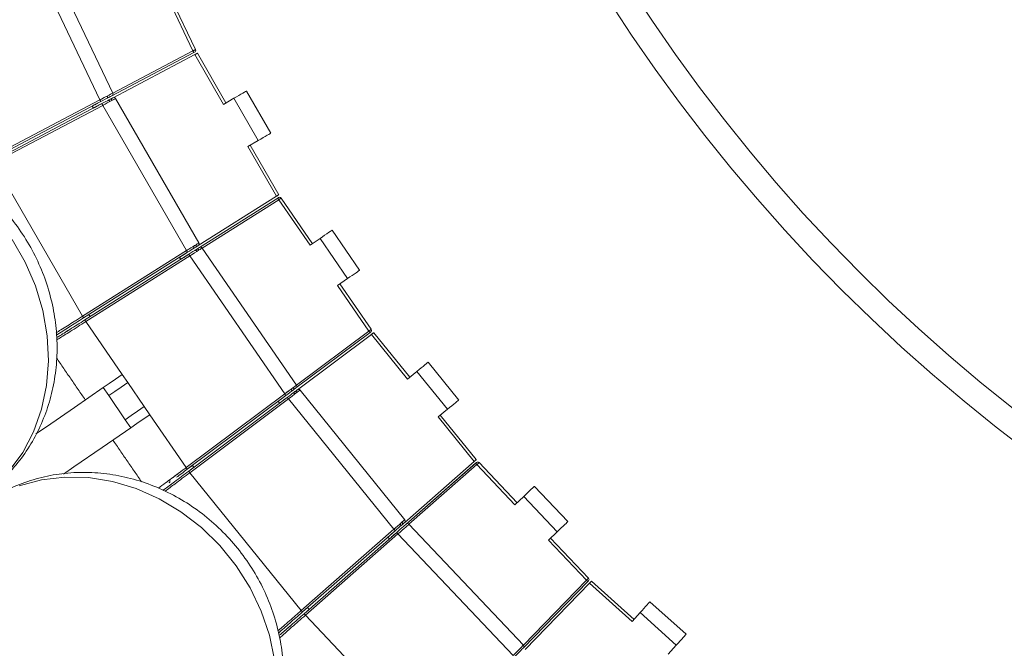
# Model space of a CAD drawing. Header units: millimetres. Extents: x 95 to 591, y 325 to 1119.
# Tile 5 of 55: x 314 to 364, y 417 to 450. Entities that reach past the tile are written whole.
import ezdxf

# ---------------------------------------------------------------- set-up
doc = ezdxf.new("R2010")
doc.units = ezdxf.units.MM

msp = doc.modelspace()

# ---------------------------------------------------------------- linework, layer by layer
at = {"color": 7, "linetype": 'Continuous', "lineweight": 15}
for p, q in [((317.985, 445.431), (314.28, 453.198)), ((318.651, 445.777), (314.968, 453.498)), ((322.9, 448.012), (321.678, 450.575)), ((322.766, 447.946), (321.543, 450.51)), ((322.812, 447.858), (318.607, 445.645)), ((322.811, 447.857), (318.607, 445.645)), ((318.649, 445.78), (322.766, 447.946)), ((318.662, 445.539), (322.863, 447.752)), ((322.857, 447.881), (322.812, 447.858)), ((324.337, 445.199), (322.863, 447.752)), ((324.467, 445.274), (322.996, 447.822)), ((324.467, 445.274), (322.996, 447.822)), ((323.078, 438.083), (318.795, 445.501)), ((324.337, 445.199), (324.875, 445.509)), ((326.125, 443.344), (324.875, 445.509)), ((326.775, 443.719), (325.525, 445.884)), ((312.386, 442.485), (317.985, 445.431)), ((318.031, 445.342), (312.432, 442.396)), ((312.489, 442.288), (318.087, 445.236)), ((318.133, 445.148), (312.536, 442.199)), ((317.649, 445.005), (317.593, 445.112)), ((317.962, 445.306), (317.865, 445.255)), ((317.92, 445.149), (318.017, 445.2)), ((322.441, 437.686), (318.133, 445.148)), ((326.125, 443.344), (325.587, 443.033)), ((327.062, 440.48), (325.587, 443.033)), ((327.189, 440.56), (325.717, 443.108)), ((327.189, 440.56), (325.717, 443.108)), ((317.089, 434.313), (312.536, 442.199)), ((327.062, 440.48), (323.045, 437.948)), ((323.109, 437.848), (327.128, 440.383)), ((323.109, 437.848), (327.126, 440.382)), ((327.181, 440.299), (323.247, 437.816)), ((327.128, 440.383), (327.17, 440.41)), ((328.79, 437.958), (327.181, 440.299)), ((328.913, 438.043), (327.306, 440.382)), ((331.336, 436.674), (329.92, 438.734)), ((328.79, 437.958), (329.302, 438.31)), ((330.718, 436.249), (329.302, 438.31)), ((317.089, 434.313), (322.441, 437.686)), ((322.495, 437.601), (317.142, 434.228)), ((317.208, 434.124), (322.559, 437.5)), ((322.612, 437.416), (317.261, 434.04)), ((322.428, 437.56), (322.335, 437.501)), ((322.399, 437.4), (322.492, 437.458)), ((327.486, 430.324), (322.612, 437.416)), ((328.09, 430.77), (323.245, 437.82)), ((322.14, 437.236), (322.076, 437.337)), ((330.718, 436.249), (330.206, 435.897)), ((331.815, 433.556), (330.206, 435.897)), ((331.937, 433.643), (330.329, 435.982)), ((317.423, 434.405), (317.145, 434.23)), ((317.488, 434.301), (317.423, 434.405)), ((317.207, 434.124), (317.488, 434.301)), ((319.131, 431.319), (317.261, 434.04)), ((331.875, 433.476), (328.067, 430.633)), ((331.873, 433.475), (328.067, 430.633)), ((328.087, 430.773), (331.815, 433.556)), ((328.138, 430.537), (331.941, 433.38)), ((331.915, 433.506), (331.875, 433.476)), ((333.797, 431.089), (331.941, 433.38)), ((333.913, 431.183), (332.061, 433.47)), ((333.913, 431.183), (332.061, 433.47)), ((336.436, 430.009), (334.862, 431.951)), ((319.131, 431.319), (319.414, 430.907)), ((333.797, 431.089), (334.28, 431.479)), ((335.853, 429.537), (334.28, 431.479)), ((320.264, 429.671), (319.414, 430.907)), ((318.158, 430.651), (318.441, 430.238)), ((322.417, 426.539), (327.486, 430.324)), ((333.666, 423.863), (328.276, 430.52)), ((319.291, 429.002), (318.441, 430.238)), ((327.546, 430.244), (322.477, 426.459)), ((322.55, 426.36), (327.617, 430.148)), ((327.677, 430.068), (322.61, 426.28)), ((327.221, 429.851), (327.149, 429.947)), ((327.483, 430.197), (327.395, 430.131)), ((327.467, 430.035), (327.554, 430.101)), ((333.099, 423.372), (327.677, 430.068)), ((320.547, 429.259), (320.264, 429.671)), ((335.853, 429.537), (335.37, 429.146)), ((319.574, 428.59), (319.291, 429.002)), ((322.417, 426.539), (320.547, 429.259)), ((337.226, 426.854), (335.37, 429.146)), ((337.339, 426.953), (335.487, 429.24)), ((337.339, 426.953), (335.487, 429.24)), ((337.226, 426.854), (333.655, 423.725)), ((333.733, 423.636), (337.306, 426.769)), ((333.733, 423.636), (337.305, 426.768)), ((337.306, 426.769), (337.344, 426.802)), ((339.436, 424.737), (337.482, 426.796)), ((322.742, 426.657), (322.476, 426.458)), ((322.552, 426.362), (322.815, 426.558)), ((328.341, 419.203), (322.61, 426.28)), ((322.815, 426.558), (322.742, 426.657)), ((337.372, 426.694), (333.875, 423.627)), ((339.327, 424.633), (337.372, 426.694)), ((342.043, 423.764), (340.322, 425.577)), ((339.327, 424.633), (339.778, 425.061)), ((341.499, 423.248), (339.778, 425.061)), ((328.341, 419.203), (333.099, 423.372)), ((333.165, 423.297), (328.407, 419.128)), ((333.106, 423.245), (333.024, 423.173)), ((339.76, 417.425), (333.872, 423.629)), ((341.499, 423.248), (341.048, 422.82)), ((328.488, 419.036), (333.244, 423.207)), ((333.31, 423.132), (328.554, 418.96)), ((332.872, 422.88), (332.793, 422.97)), ((333.103, 423.083), (333.185, 423.155)), ((339.234, 416.89), (333.31, 423.132)), ((343.003, 420.759), (341.048, 422.82)), ((343.111, 420.864), (341.157, 422.923)), ((339.757, 417.427), (343.003, 420.759)), ((343.075, 420.69), (339.759, 417.286)), ((343.074, 420.689), (339.759, 417.286)), ((343.11, 420.726), (343.075, 420.69)), ((345.448, 418.743), (343.261, 420.713)), ((345.448, 418.743), (343.261, 420.713)), ((339.845, 417.202), (343.156, 420.605)), ((345.347, 418.632), (343.156, 420.605)), ((328.656, 419.346), (328.409, 419.129)), ((328.487, 419.035), (328.737, 419.254)), ((328.737, 419.254), (328.656, 419.346)), ((348.123, 417.978), (346.265, 419.651)), ((330.826, 416.566), (328.554, 418.96)), ((345.347, 418.632), (345.763, 419.094)), ((347.621, 417.421), (345.763, 419.094)), ((347.621, 417.421), (347.205, 416.959))]:
    msp.add_line(p, q, dxfattribs=at)
at = {"color": 7, "linetype": 'Continuous', "lineweight": 15, "flags": 128}
for points in [[(322.766, 447.946), (322.789, 447.958), (322.812, 447.969), (322.833, 447.979), (322.852, 447.989), (322.869, 447.997), (322.882, 448.004), (322.892, 448.008), (322.898, 448.011), (322.9, 448.012)], [(322.812, 447.858), (322.811, 447.859), (322.809, 447.864), (322.804, 447.873), (322.799, 447.884), (322.792, 447.897), (322.783, 447.912), (322.775, 447.929), (322.766, 447.946)], [(322.996, 447.822), (322.994, 447.821), (322.987, 447.818), (322.977, 447.812), (322.963, 447.805), (322.945, 447.796), (322.925, 447.785), (322.903, 447.773), (322.88, 447.761), (322.856, 447.748)], [(322.996, 447.822), (322.994, 447.821), (322.988, 447.818), (322.978, 447.813), (322.965, 447.806), (322.948, 447.797), (322.929, 447.787), (322.908, 447.776), (322.886, 447.764), (322.863, 447.752)], [(317.915, 445.394), (318.069, 445.474), (318.202, 445.544)], [(317.985, 445.431), (318.115, 445.498), (318.239, 445.563), (318.355, 445.623), (318.456, 445.675), (318.538, 445.718), (318.6, 445.75), (318.638, 445.77), (318.651, 445.777)], [(318.607, 445.645), (318.596, 445.639), (318.563, 445.622), (318.51, 445.594), (318.438, 445.556), (318.351, 445.51), (318.251, 445.458), (318.144, 445.401), (318.031, 445.342)], [(318.087, 445.236), (318.187, 445.289), (318.283, 445.34), (318.374, 445.388), (318.457, 445.431), (318.528, 445.468), (318.585, 445.499), (318.627, 445.521), (318.653, 445.535), (318.662, 445.539)], [(318.795, 445.501), (318.785, 445.496), (318.755, 445.48), (318.707, 445.454), (318.64, 445.418), (318.559, 445.375), (318.464, 445.324), (318.36, 445.269), (318.248, 445.209), (318.133, 445.148)], [(318.359, 445.625), (318.367, 445.608), (318.373, 445.59), (318.376, 445.573), (318.378, 445.557), (318.377, 445.543), (318.373, 445.531), (318.368, 445.521), (318.36, 445.515)], [(324.875, 445.509), (325.002, 445.582), (325.124, 445.653), (325.236, 445.718), (325.335, 445.774), (325.415, 445.821), (325.475, 445.856), (325.512, 445.877), (325.525, 445.884)], [(317.745, 445.192), (317.724, 445.18), (317.696, 445.166), (317.664, 445.149), (317.627, 445.129), (317.593, 445.112)], [(317.649, 445.005), (317.682, 445.023), (317.719, 445.043), (317.752, 445.06), (317.779, 445.074), (317.801, 445.086)], [(317.865, 445.255), (317.84, 445.242), (317.816, 445.229), (317.794, 445.218), (317.775, 445.207), (317.758, 445.198), (317.745, 445.192)], [(317.801, 445.086), (317.814, 445.092), (317.83, 445.101), (317.85, 445.111), (317.872, 445.123), (317.896, 445.136), (317.92, 445.149)], [(317.985, 445.431), (317.994, 445.413), (318.002, 445.397), (318.011, 445.382), (318.018, 445.368), (318.023, 445.357), (318.028, 445.349), (318.03, 445.344), (318.031, 445.342)], [(318.064, 445.111), (318.217, 445.193), (318.341, 445.259)], [(318.133, 445.148), (318.124, 445.165), (318.115, 445.182), (318.107, 445.197), (318.1, 445.21), (318.095, 445.221), (318.09, 445.229), (318.088, 445.235), (318.087, 445.236)], [(318.416, 445.409), (318.425, 445.412), (318.436, 445.412), (318.447, 445.408), (318.46, 445.4), (318.472, 445.39), (318.484, 445.377), (318.495, 445.362), (318.505, 445.346)], [(318.529, 445.469), (318.539, 445.472), (318.55, 445.472), (318.561, 445.468), (318.574, 445.46), (318.586, 445.45), (318.598, 445.437), (318.609, 445.422), (318.619, 445.406)], [(326.775, 443.719), (326.762, 443.712), (326.725, 443.691), (326.665, 443.656), (326.585, 443.609), (326.486, 443.552), (326.374, 443.488), (326.252, 443.417), (326.125, 443.344)], [(327.055, 440.476), (327.078, 440.49), (327.1, 440.504), (327.121, 440.517), (327.14, 440.529), (327.157, 440.54), (327.17, 440.548), (327.18, 440.555), (327.187, 440.559), (327.189, 440.56)], [(327.062, 440.48), (327.084, 440.494), (327.105, 440.507), (327.125, 440.52), (327.143, 440.531), (327.159, 440.541), (327.172, 440.549), (327.181, 440.555), (327.187, 440.559), (327.189, 440.56)], [(327.181, 440.299), (327.171, 440.315), (327.161, 440.331), (327.151, 440.346), (327.143, 440.358), (327.137, 440.369), (327.132, 440.377), (327.129, 440.382), (327.128, 440.383)], [(327.306, 440.382), (327.304, 440.381), (327.298, 440.377), (327.289, 440.371), (327.276, 440.362), (327.261, 440.352), (327.243, 440.34), (327.224, 440.327), (327.203, 440.313), (327.181, 440.299)], [(329.302, 438.31), (329.422, 438.392), (329.538, 438.472), (329.645, 438.546), (329.739, 438.61), (329.816, 438.663), (329.873, 438.702), (329.908, 438.726), (329.92, 438.734)], [(313.322, 426.367), (314.017, 427.323), (314.575, 428.386), (314.985, 429.538), (315.241, 430.758), (315.338, 432.024), (315.274, 433.315), (315.05, 434.605), (314.671, 435.874), (314.142, 437.098), (313.474, 438.255)], [(322.441, 437.686), (322.552, 437.755), (322.659, 437.822), (322.76, 437.884), (322.851, 437.941), (322.929, 437.99), (322.993, 438.03), (323.04, 438.059), (323.069, 438.077), (323.078, 438.083)], [(323.045, 437.948), (323.037, 437.943), (323.012, 437.927), (322.971, 437.902), (322.916, 437.867), (322.848, 437.824), (322.77, 437.775), (322.683, 437.72), (322.59, 437.662), (322.495, 437.601)], [(322.799, 437.909), (322.808, 437.892), (322.816, 437.875), (322.821, 437.858), (322.823, 437.843), (322.824, 437.828), (322.821, 437.816), (322.816, 437.806), (322.809, 437.8)], [(322.908, 437.978), (322.917, 437.961), (322.925, 437.944), (322.93, 437.927), (322.932, 437.911), (322.932, 437.897), (322.93, 437.885), (322.925, 437.875), (322.918, 437.868)], [(322.221, 437.429), (322.201, 437.416), (322.174, 437.4), (322.143, 437.38), (322.108, 437.358), (322.076, 437.337)], [(322.335, 437.501), (322.312, 437.486), (322.289, 437.472), (322.268, 437.459), (322.249, 437.447), (322.233, 437.437), (322.221, 437.429)], [(322.285, 437.328), (322.298, 437.336), (322.313, 437.346), (322.332, 437.358), (322.353, 437.371), (322.376, 437.385), (322.399, 437.4)], [(322.641, 437.811), (322.522, 437.736), (322.375, 437.644)], [(322.495, 437.601), (322.494, 437.603), (322.491, 437.608), (322.486, 437.616), (322.479, 437.626), (322.471, 437.639), (322.462, 437.654), (322.452, 437.67), (322.441, 437.686)], [(322.811, 437.543), (322.692, 437.467), (322.546, 437.374)], [(322.559, 437.5), (322.666, 437.568), (322.769, 437.633), (322.864, 437.693), (322.948, 437.746), (323.016, 437.789), (323.067, 437.821), (323.098, 437.841), (323.109, 437.848)], [(322.559, 437.5), (322.56, 437.499), (322.563, 437.494), (322.568, 437.486), (322.574, 437.476), (322.582, 437.463), (322.592, 437.448), (322.602, 437.432), (322.612, 437.416)], [(323.245, 437.82), (323.232, 437.812), (323.196, 437.789), (323.138, 437.752), (323.059, 437.701), (322.963, 437.64), (322.854, 437.57), (322.735, 437.495), (322.612, 437.416)], [(322.873, 437.699), (322.882, 437.702), (322.893, 437.703), (322.905, 437.7), (322.918, 437.693), (322.931, 437.684), (322.944, 437.672), (322.956, 437.658), (322.968, 437.643)], [(322.982, 437.767), (322.991, 437.771), (323.002, 437.771), (323.014, 437.768), (323.027, 437.762), (323.04, 437.753), (323.053, 437.741), (323.065, 437.727), (323.076, 437.711)], [(322.095, 437.208), (322.134, 437.233), (322.172, 437.257), (322.207, 437.279), (322.239, 437.298), (322.265, 437.315), (322.285, 437.328)], [(331.336, 436.674), (331.324, 436.666), (331.289, 436.642), (331.232, 436.602), (331.155, 436.55), (331.061, 436.485), (330.954, 436.412), (330.838, 436.332), (330.718, 436.249)], [(317.142, 434.228), (317.141, 434.23), (317.138, 434.235), (317.133, 434.243), (317.127, 434.253), (317.119, 434.266), (317.11, 434.28), (317.1, 434.296), (317.089, 434.313)], [(317.208, 434.124), (317.209, 434.123), (317.212, 434.118), (317.217, 434.11), (317.224, 434.1), (317.232, 434.087), (317.241, 434.072), (317.251, 434.056), (317.261, 434.04)], [(331.815, 433.556), (331.836, 433.571), (331.857, 433.586), (331.876, 433.6), (331.893, 433.612), (331.909, 433.623), (331.921, 433.631), (331.93, 433.638), (331.935, 433.642), (331.937, 433.643)], [(331.875, 433.476), (331.873, 433.478), (331.87, 433.482), (331.864, 433.49), (331.857, 433.5), (331.848, 433.512), (331.838, 433.526), (331.826, 433.541), (331.815, 433.556)], [(332.061, 433.47), (332.059, 433.469), (332.054, 433.464), (332.044, 433.457), (332.031, 433.448), (332.016, 433.436), (331.998, 433.422), (331.978, 433.407), (331.956, 433.391), (331.935, 433.375)], [(332.061, 433.47), (332.06, 433.469), (332.054, 433.465), (332.045, 433.458), (332.033, 433.449), (332.018, 433.438), (332.001, 433.425), (331.982, 433.411), (331.962, 433.396), (331.941, 433.38)], [(334.28, 431.479), (334.393, 431.572), (334.503, 431.66), (334.603, 431.742), (334.692, 431.813), (334.764, 431.872), (334.818, 431.916), (334.851, 431.942), (334.862, 431.951)], [(318.158, 430.651), (318.464, 430.861), (318.792, 431.087), (319.131, 431.319)], [(318.441, 430.238), (318.748, 430.449), (319.075, 430.674), (319.414, 430.907)], [(314.699, 428.273), (315.232, 428.64), (316.682, 429.636), (318.158, 430.651)], [(327.423, 430.277), (327.563, 430.38), (327.676, 430.464)], [(327.486, 430.324), (327.604, 430.411), (327.717, 430.495), (327.821, 430.572), (327.913, 430.639), (327.988, 430.695), (328.044, 430.736), (328.078, 430.761), (328.09, 430.77)], [(327.486, 430.324), (327.498, 430.308), (327.509, 430.293), (327.519, 430.28), (327.528, 430.267), (327.536, 430.257), (327.541, 430.25), (327.545, 430.245), (327.546, 430.244)], [(328.067, 430.633), (328.057, 430.626), (328.027, 430.604), (327.979, 430.568), (327.914, 430.519), (327.835, 430.46), (327.745, 430.393), (327.648, 430.32), (327.546, 430.244)], [(327.617, 430.148), (327.708, 430.216), (327.795, 430.281), (327.878, 430.343), (327.952, 430.398), (328.016, 430.446), (328.068, 430.485), (328.107, 430.514), (328.13, 430.531), (328.138, 430.537)], [(328.276, 430.52), (328.267, 430.513), (328.24, 430.493), (328.196, 430.46), (328.136, 430.414), (328.062, 430.359), (327.976, 430.294), (327.882, 430.223), (327.781, 430.146), (327.677, 430.068)], [(327.825, 430.575), (327.836, 430.559), (327.844, 430.542), (327.851, 430.526), (327.855, 430.51), (327.856, 430.496), (327.854, 430.484), (327.85, 430.474), (327.844, 430.466)], [(327.915, 430.37), (327.924, 430.375), (327.935, 430.376), (327.947, 430.374), (327.96, 430.369), (327.974, 430.36), (327.988, 430.35), (328.001, 430.337), (328.014, 430.322)], [(327.928, 430.652), (327.939, 430.636), (327.947, 430.619), (327.954, 430.603), (327.958, 430.587), (327.959, 430.573), (327.958, 430.561), (327.953, 430.551), (327.947, 430.543)], [(328.018, 430.448), (328.027, 430.452), (328.038, 430.453), (328.05, 430.451), (328.063, 430.446), (328.077, 430.437), (328.091, 430.427), (328.104, 430.414), (328.117, 430.399)], [(327.287, 430.051), (327.268, 430.036), (327.243, 430.017), (327.213, 429.995), (327.18, 429.97), (327.149, 429.947)], [(327.221, 429.851), (327.251, 429.874), (327.285, 429.899), (327.314, 429.921), (327.339, 429.94), (327.358, 429.954)], [(327.395, 430.131), (327.373, 430.115), (327.351, 430.099), (327.331, 430.084), (327.314, 430.07), (327.299, 430.059), (327.287, 430.051)], [(327.358, 429.954), (327.37, 429.963), (327.385, 429.974), (327.403, 429.988), (327.423, 430.003), (327.444, 430.019), (327.467, 430.035)], [(327.614, 430.021), (327.753, 430.125), (327.865, 430.21)], [(327.677, 430.068), (327.665, 430.083), (327.654, 430.098), (327.644, 430.112), (327.635, 430.124), (327.627, 430.134), (327.622, 430.142), (327.618, 430.146), (327.617, 430.148)], [(336.436, 430.009), (336.425, 430), (336.391, 429.973), (336.338, 429.929), (336.265, 429.87), (336.177, 429.799), (336.076, 429.717), (335.967, 429.629), (335.853, 429.537)], [(319.291, 429.002), (319.597, 429.213), (319.925, 429.438), (320.264, 429.671)], [(320.547, 429.259), (320.208, 429.026), (319.88, 428.801), (319.574, 428.59)], [(319.574, 428.59), (318.098, 427.576), (316.648, 426.58), (316.109, 426.209)], [(337.22, 426.849), (337.24, 426.867), (337.26, 426.884), (337.279, 426.9), (337.296, 426.915), (337.311, 426.928), (337.323, 426.939), (337.331, 426.947), (337.337, 426.951), (337.339, 426.953)], [(337.226, 426.854), (337.245, 426.871), (337.264, 426.888), (337.282, 426.904), (337.298, 426.918), (337.312, 426.93), (337.324, 426.94), (337.332, 426.947), (337.337, 426.951), (337.339, 426.953)], [(337.372, 426.694), (337.359, 426.708), (337.347, 426.723), (337.335, 426.736), (337.325, 426.747), (337.317, 426.756), (337.311, 426.763), (337.307, 426.768), (337.306, 426.769)], [(337.482, 426.796), (337.48, 426.794), (337.476, 426.789), (337.467, 426.782), (337.456, 426.772), (337.443, 426.759), (337.427, 426.745), (337.41, 426.729), (337.391, 426.711), (337.372, 426.694)], [(322.417, 426.539), (322.429, 426.523), (322.44, 426.508), (322.45, 426.494), (322.459, 426.482), (322.467, 426.472), (322.472, 426.465), (322.476, 426.46), (322.477, 426.459)], [(322.61, 426.28), (322.598, 426.296), (322.587, 426.311), (322.577, 426.325), (322.568, 426.337), (322.56, 426.347), (322.555, 426.354), (322.551, 426.359), (322.55, 426.36)], [(324.152, 408.802), (324.373, 408.989), (325.184, 409.817), (325.863, 410.766), (326.4, 411.818), (326.785, 412.956), (327.01, 414.158), (327.072, 415.403), (326.969, 416.669), (326.704, 417.933), (326.281, 419.173), (325.708, 420.367), (324.994, 421.493), (324.154, 422.531), (323.201, 423.463), (322.152, 424.271), (321.027, 424.943), (319.846, 425.465), (318.629, 425.829), (317.398, 426.027), (316.176, 426.057), (314.983, 425.917), (313.842, 425.611)], [(339.778, 425.061), (339.884, 425.162), (339.986, 425.259), (340.08, 425.348), (340.163, 425.426), (340.23, 425.49), (340.281, 425.538), (340.311, 425.567), (340.322, 425.577)], [(333.099, 423.372), (333.198, 423.457), (333.293, 423.54), (333.383, 423.618), (333.464, 423.688), (333.534, 423.748), (333.59, 423.798), (333.632, 423.834), (333.658, 423.856), (333.666, 423.863)], [(333.655, 423.725), (333.647, 423.719), (333.625, 423.699), (333.589, 423.668), (333.54, 423.625), (333.48, 423.572), (333.41, 423.511), (333.333, 423.443), (333.25, 423.371), (333.165, 423.297)], [(333.515, 423.733), (333.526, 423.718), (333.536, 423.702), (333.544, 423.686), (333.549, 423.671), (333.551, 423.657), (333.551, 423.644), (333.548, 423.634), (333.542, 423.626)], [(342.043, 423.764), (342.032, 423.754), (342.001, 423.725), (341.951, 423.677), (341.883, 423.613), (341.801, 423.534), (341.707, 423.445), (341.605, 423.348), (341.499, 423.248)], [(333.278, 423.526), (333.171, 423.434), (333.04, 423.32)], [(333.165, 423.297), (333.164, 423.298), (333.16, 423.302), (333.154, 423.309), (333.146, 423.319), (333.136, 423.33), (333.125, 423.343), (333.112, 423.357), (333.099, 423.372)], [(333.244, 423.207), (333.34, 423.291), (333.431, 423.371), (333.516, 423.445), (333.59, 423.51), (333.651, 423.564), (333.696, 423.603), (333.724, 423.628), (333.733, 423.636)], [(333.872, 423.629), (333.861, 423.62), (333.829, 423.592), (333.777, 423.546), (333.707, 423.484), (333.622, 423.408), (333.525, 423.322), (333.42, 423.229), (333.31, 423.132)], [(333.418, 423.648), (333.43, 423.633), (333.44, 423.617), (333.447, 423.601), (333.452, 423.586), (333.455, 423.572), (333.454, 423.56), (333.451, 423.549), (333.445, 423.542)], [(332.922, 423.084), (332.904, 423.068), (332.881, 423.047), (332.853, 423.023), (332.822, 422.996), (332.793, 422.97)], [(332.872, 422.88), (332.901, 422.906), (332.932, 422.933), (332.96, 422.957), (332.983, 422.978), (333.001, 422.994)], [(333.024, 423.173), (333.003, 423.154), (332.983, 423.137), (332.964, 423.12), (332.947, 423.106), (332.933, 423.093), (332.922, 423.084)], [(333.001, 422.994), (333.012, 423.003), (333.026, 423.016), (333.043, 423.03), (333.062, 423.047), (333.082, 423.065), (333.103, 423.083)], [(333.244, 423.207), (333.246, 423.205), (333.249, 423.201), (333.255, 423.194), (333.264, 423.185), (333.274, 423.174), (333.285, 423.161), (333.297, 423.146), (333.31, 423.132)], [(343.003, 420.759), (343.022, 420.778), (343.04, 420.795), (343.057, 420.812), (343.073, 420.827), (343.086, 420.84), (343.097, 420.85), (343.104, 420.858), (343.109, 420.863), (343.111, 420.864)], [(343.075, 420.69), (343.074, 420.691), (343.07, 420.695), (343.063, 420.701), (343.054, 420.71), (343.043, 420.721), (343.031, 420.733), (343.017, 420.746), (343.003, 420.759)], [(343.261, 420.713), (343.259, 420.711), (343.254, 420.706), (343.246, 420.697), (343.234, 420.686), (343.221, 420.672), (343.205, 420.656), (343.188, 420.638), (343.169, 420.619), (343.15, 420.599)], [(343.261, 420.713), (343.259, 420.711), (343.254, 420.706), (343.247, 420.698), (343.236, 420.687), (343.223, 420.674), (343.208, 420.659), (343.192, 420.642), (343.174, 420.624), (343.156, 420.605)], [(328.407, 419.128), (328.405, 419.129), (328.402, 419.134), (328.396, 419.14), (328.387, 419.15), (328.377, 419.161), (328.366, 419.174), (328.354, 419.188), (328.341, 419.203)], [(345.763, 419.094), (345.861, 419.202), (345.955, 419.307), (346.042, 419.403), (346.118, 419.488), (346.18, 419.557), (346.227, 419.609), (346.255, 419.64), (346.265, 419.651)], [(328.488, 419.036), (328.489, 419.034), (328.493, 419.03), (328.499, 419.023), (328.507, 419.014), (328.517, 419.002), (328.528, 418.989), (328.541, 418.975), (328.554, 418.96)], [(348.123, 417.978), (348.113, 417.968), (348.084, 417.936), (348.038, 417.884), (347.976, 417.815), (347.9, 417.731), (347.813, 417.634), (347.719, 417.53), (347.621, 417.421)], [(339.234, 416.89), (339.336, 416.994), (339.435, 417.094), (339.526, 417.187), (339.606, 417.268), (339.671, 417.334), (339.72, 417.384), (339.75, 417.414), (339.76, 417.425)], [(339.759, 417.286), (339.751, 417.277), (339.725, 417.25), (339.683, 417.207), (339.626, 417.149), (339.558, 417.079), (339.479, 416.998), (339.394, 416.911), (339.305, 416.82)]]:
    msp.add_lwpolyline(points, dxfattribs=at)
at = {"color": 7, "linetype": 'Continuous', "lineweight": 15}
for radius in [88.5, 87.215]:
    msp.add_circle((418.71, 498.241), radius, dxfattribs=at)
for centre, start, end in [((322.81, 447.969), 297.75, 25.5), ((318.56, 445.734), 297.75, 25.5), ((318.709, 445.451), 30, 117.7788), ((327.223, 440.325), 34.5, 122.25), ((322.992, 438.033), 302.2212, 30), ((323.162, 437.763), 34.5, 122.25), ((331.855, 433.586), 306.75, 34.5), ((328.007, 430.713), 306.75, 34.5), ((328.198, 430.457), 39, 126.7788), ((337.41, 426.727), 43.5, 131.25), ((321.489, 425.846), 306.7992, 35.8376), ((333.589, 423.801), 311.2212, 39), ((333.799, 423.561), 43.5, 131.25), ((343.038, 420.795), 315.75, 43.5), ((339.688, 417.356), 315.75, 43.5)]:
    msp.add_arc(centre, 0.1, start, end, dxfattribs=at)
for points, knots in [([(311.318, 424.714), (311.458, 424.789), (311.939, 425.048), (312.676, 425.633), (313.509, 426.449), (314.223, 427.377), (314.815, 428.394), (315.274, 429.487), (315.594, 430.641), (315.771, 431.839), (315.801, 433.064), (315.681, 434.298), (315.414, 435.522), (315.001, 436.715), (314.448, 437.86), (313.762, 438.936), (312.953, 439.926), (312.034, 440.811), (311.017, 441.576), (309.92, 442.207), (308.762, 442.691), (307.562, 443.019), (306.343, 443.186), (305.127, 443.189), (303.933, 443.032), (302.788, 442.71), (301.901, 442.355), (301.431, 442.061), (301.294, 441.976)], [0, 0, 0, 0, 0.0159005, 0.0550311, 0.0940605, 0.1330863, 0.172205, 0.2114996, 0.2510356, 0.290851, 0.3309588, 0.371349, 0.4119954, 0.452863, 0.4939168, 0.5351234, 0.5764459, 0.6178409, 0.6592604, 0.7006429, 0.7419131, 0.7829903, 0.8237997, 0.8642864, 0.9044222, 0.9442161, 0.9837079, 1, 1, 1, 1]), ([(315.737, 433.464), (315.815, 433.513), (316.082, 433.68), (316.502, 433.944), (316.882, 434.183), (317.02, 434.269), (317.089, 434.313)], [0, 0, 0, 0, 0.209984, 0.715824, 0.858154, 1, 1, 1, 1]), ([(317.142, 434.228), (317.01, 434.145), (316.641, 433.913), (316.137, 433.595), (315.853, 433.415), (315.748, 433.349)], [0, 0, 0, 0, 0.2625228, 0.7286647, 1, 1, 1, 1]), ([(317.261, 434.04), (316.993, 433.87), (316.507, 433.562), (315.99, 433.235), (315.809, 433.121), (315.772, 433.097)], [0, 0, 0, 0, 0.495051, 0.896945, 1, 1, 1, 1]), ([(315.807, 433.24), (315.832, 433.256), (315.996, 433.36), (316.482, 433.666), (316.949, 433.961), (317.208, 434.124)], [0, 0, 0, 0, 0.074952, 0.48794, 1, 1, 1, 1]), ([(316.497, 433.676), (316.439, 433.639), (316.303, 433.553), (316.263, 433.528), (316.241, 433.514)], [0, 0, 0, 0, 0.427843, 1, 1, 1, 1]), ([(324.143, 408.819), (324.269, 408.915), (324.704, 409.247), (325.339, 409.939), (326.035, 410.875), (326.595, 411.904), (327.02, 413.001), (327.303, 414.152), (327.439, 415.342), (327.426, 416.553), (327.264, 417.768), (326.953, 418.968), (326.497, 420.135), (325.903, 421.249), (325.177, 422.293), (324.331, 423.249), (323.378, 424.1), (322.331, 424.83), (321.207, 425.427), (320.025, 425.878), (318.805, 426.175), (317.569, 426.312), (316.339, 426.286), (315.137, 426.099), (313.982, 425.757), (312.903, 425.259), (312.082, 424.77), (311.663, 424.407), (311.541, 424.3)], [0, 0, 0, 0, 0.015901, 0.055031, 0.094061, 0.133086, 0.172205, 0.2115, 0.251036, 0.290851, 0.330959, 0.371349, 0.411995, 0.452863, 0.493917, 0.535123, 0.576446, 0.617841, 0.659261, 0.700643, 0.741913, 0.78299, 0.8238, 0.864286, 0.904422, 0.944216, 0.983708, 1, 1, 1, 1]), ([(320.995, 425.48), (321.113, 425.568), (321.408, 425.788), (321.86, 426.124), (322.22, 426.392), (322.352, 426.49), (322.417, 426.539)], [0, 0, 0, 0, 0.30059, 0.74841, 0.874412, 1, 1, 1, 1]), ([(321.223, 425.368), (321.247, 425.386), (321.403, 425.502), (321.862, 425.846), (322.305, 426.177), (322.55, 426.36)], [0, 0, 0, 0, 0.074951, 0.487957, 1, 1, 1, 1]), ([(322.61, 426.28), (322.35, 426.085), (321.891, 425.741), (321.506, 425.453), (321.339, 425.327)], [0, 0, 0, 0, 0.566562, 1, 1, 1, 1]), ([(322.296, 426.448), (322.14, 426.332), (321.936, 426.179), (321.716, 426.013), (321.625, 425.944), (321.585, 425.913), (321.578, 425.908), (321.576, 425.906)], [0, 0, 0, 0, 0.526885, 0.69392, 0.851501, 0.954615, 1, 1, 1, 1]), ([(322.476, 426.458), (322.378, 426.385), (322.177, 426.235), (322.007, 426.108), (321.92, 426.043)], [0, 0, 0, 0, 0.485379, 1, 1, 1, 1]), ([(321.549, 425.766), (321.548, 425.765), (321.548, 425.765), (321.555, 425.77), (321.557, 425.772)], [0, 0, 0, 0, 0.71191, 1, 1, 1, 1]), ([(327.138, 418.153), (327.208, 418.213), (327.445, 418.42), (327.819, 418.747), (328.156, 419.042), (328.279, 419.149), (328.341, 419.203)], [0, 0, 0, 0, 0.209985, 0.715825, 0.858152, 1, 1, 1, 1]), ([(328.407, 419.128), (328.289, 419.024), (327.961, 418.738), (327.513, 418.345), (327.26, 418.123), (327.167, 418.042)], [0, 0, 0, 0, 0.262525, 0.728664, 1, 1, 1, 1]), ([(328.554, 418.96), (328.315, 418.751), (327.883, 418.37), (327.424, 417.967), (327.263, 417.825), (327.231, 417.796)], [0, 0, 0, 0, 0.4950501, 0.8969462, 1, 1, 1, 1]), ([(327.242, 417.943), (327.265, 417.963), (327.411, 418.091), (327.842, 418.469), (328.258, 418.834), (328.488, 419.036)], [0, 0, 0, 0, 0.074951, 0.487938, 1, 1, 1, 1]), ([(327.856, 418.481), (327.805, 418.437), (327.683, 418.329), (327.624, 418.278), (327.618, 418.273), (327.617, 418.272)], [0, 0, 0, 0, 0.350127, 0.845416, 1, 1, 1, 1])]:
    msp.add_open_spline(points, degree=3, knots=knots, dxfattribs=at)
for points in [[(316.246, 433.518), (316.229, 433.506)], [(315.754, 432.172), (317.236, 430.017)], [(318.652, 427.956), (320.126, 425.812)], [(327.633, 418.286), (327.617, 418.272)]]:
    msp.add_open_spline(points, degree=1, dxfattribs=at)

doc.saveas('drawing.dxf')
